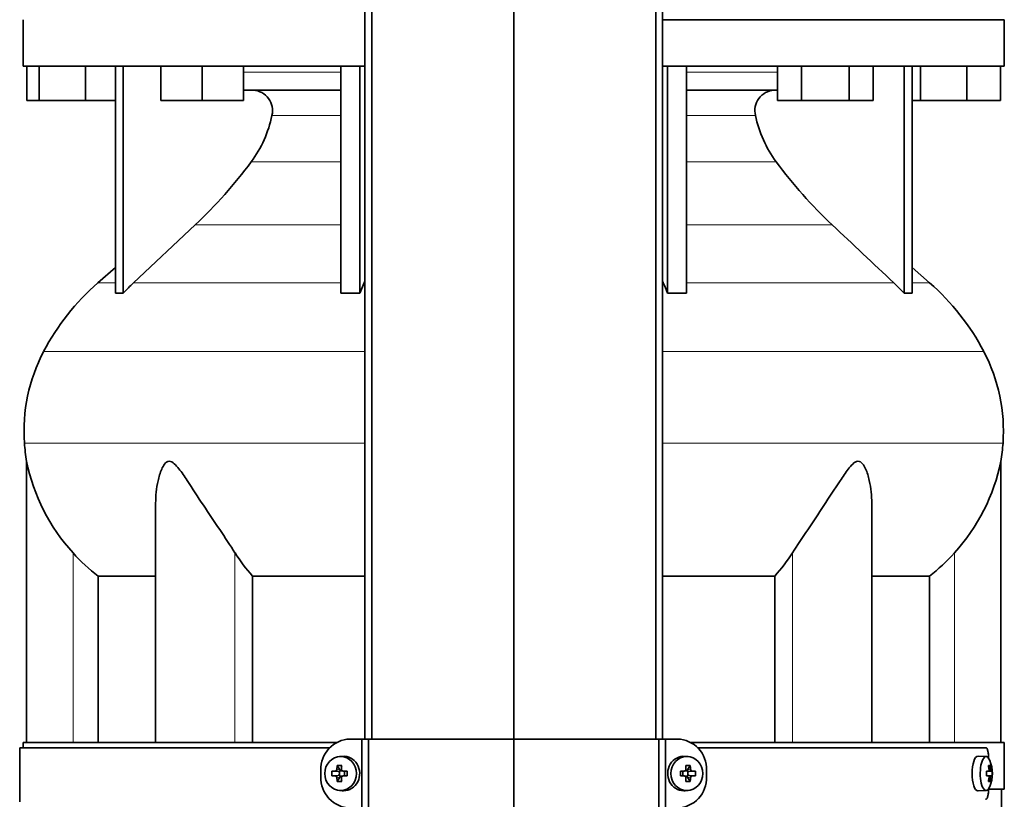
# Model space of a CAD drawing. Header units: millimetres. Extents: x 325 to 1200, y -2135 to 1831.
# Tile 13 of 21: x 332 to 618, y -62 to 165. Entities that reach past the tile are written whole.
import ezdxf

# ---------------------------------------------------------------- set-up
doc = ezdxf.new("R2010")
doc.units = ezdxf.units.MM
for name, color, linetype in [('M5X8_UNI7687', 7, 'Continuous'), ('MID_344-5', 7, 'Continuous'), ('VSI344-454_FILTR', 7, 'Continuous'), ('VSI344-454_SUPPO', 7, 'Continuous'), ('VSI344-454_TERMI', 7, 'Continuous'), ('VSI344_DIFFUSORE', 7, 'Continuous')]:
    doc.layers.add(name, color=color, linetype=linetype)

# ---------------------------------------------------------------- blocks, each defined once
blk = doc.blocks.new('SE')
at = {"layer": 'M5X8_UNI7687', "color": 7, "linetype": 'Continuous', "lineweight": 35}
for p, q in [((425.6, -49.51), (424.75, -49.58)), ((526.01, -49.58), (525.16, -49.51)), ((612.59, -49.56), (610.24, -49.5)), ((422.56, -53.8), (424.41, -53.96)), ((424.11, -52.16), (424.87, -53.46)), ((424.8, -55.06), (424.8, -53.93)), ((424.98, -53.75), (425.6, -53.75)), ((425.68, -53.76), (426.27, -53.96)), ((426.21, -53.94), (426.21, -55.05)), ((426.95, -53.8), (426.35, -53.96)), ((523.8, -53.8), (524.41, -53.96)), ((524.49, -53.96), (525.07, -53.76)), ((524.54, -55.05), (524.54, -53.94)), ((525.12, -53.75), (525.77, -53.75)), ((526.65, -52.16), (525.88, -53.46)), ((525.95, -53.93), (525.95, -55.06)), ((528.19, -53.8), (526.35, -53.96)), ((612.71, -53.84), (613.29, -53.78)), ((614.31, -53.8), (612.72, -53.92)), ((613.75, -52.16), (613.33, -52.47)), ((422.56, -55.19), (424.41, -55.03)), ((424.11, -56.83), (424.87, -55.53)), ((425.63, -55.25), (424.98, -55.25)), ((426.27, -55.03), (425.68, -55.23)), ((426.95, -55.19), (426.35, -55.03)), ((523.8, -55.19), (524.41, -55.03)), ((525.07, -55.23), (524.49, -55.03)), ((525.77, -55.25), (525.16, -55.25)), ((526.65, -56.83), (525.88, -55.53)), ((528.19, -55.19), (526.35, -55.03)), ((613.29, -55.21), (612.71, -55.15)), ((614.31, -55.19), (612.72, -55.07)), ((613.75, -56.83), (613.33, -56.52)), ((424.75, -59.41), (425.6, -59.48)), ((525.16, -59.48), (526.01, -59.41)), ((610.24, -59.49), (612.59, -59.43))]:
    blk.add_line(p, q, dxfattribs=at)
at = {"layer": 'M5X8_UNI7687', "color": 4, "linetype": 'Continuous', "lineweight": 9}
for p, q in [((424.41, -53.96), (423.55, -53.79)), ((424.02, -53.29), (424.87, -53.46)), ((425.82, -53.79), (426.35, -53.96)), ((524.41, -53.96), (524.93, -53.79)), ((525.88, -53.46), (526.73, -53.29)), ((527.2, -53.79), (526.35, -53.96)), ((612.71, -53.84), (613.29, -53.79)), ((614.11, -53.79), (612.72, -53.91)), ((613.45, -53.33), (613.94, -53.29)), ((423.55, -55.21), (424.41, -55.03)), ((424.87, -55.53), (424.02, -55.7)), ((426.35, -55.03), (425.82, -55.21)), ((524.93, -55.21), (524.41, -55.03)), ((526.73, -55.7), (525.88, -55.53)), ((526.35, -55.03), (527.2, -55.21)), ((613.29, -55.21), (612.71, -55.15)), ((612.72, -55.08), (614.11, -55.21)), ((613.94, -55.7), (613.45, -55.66))]:
    blk.add_line(p, q, dxfattribs=at)
at = {"layer": 'M5X8_UNI7687', "color": 7, "linetype": 'Continuous', "lineweight": 35}
for centre, radius, start, end in [((604.4, -54.5), 10, 337.7946, 22.2054), ((433.73, -54.5), 11.19, 176.4519, 183.5481), ((423.51, -53.28), 0.507, 274.3811, 359.1806), ((425.83, -53.31), 0.476, 177.2742, 269.1642), ((393, -54.5), 33.96, 358.8317, 1.1683), ((557.75, -54.5), 33.96, 178.8317, 181.1683), ((524.92, -53.31), 0.476, 270.8359, 2.7257), ((527.24, -53.28), 0.507, 180.8192, 265.6192), ((517.02, -54.5), 11.19, 356.4519, 3.5481), ((604.71, -54.5), 9.62, 355.8727, 4.1273), ((423.51, -55.71), 0.507, 0.8192, 85.6192), ((425.83, -55.68), 0.476, 90.8359, 182.7257), ((524.92, -55.68), 0.476, 357.2742, 89.1642), ((527.24, -55.71), 0.507, 94.3811, 179.1806)]:
    blk.add_arc(centre, radius, start, end, dxfattribs=at)
for centre in [(425.1, -54.5), (525.65, -54.5)]:
    blk.add_ellipse(centre, major_axis=(0, -4.93), ratio=0.939693, dxfattribs=at)
for centre, major_axis, ratio, start_param, end_param in [((425.95, -54.5), (0, -5), 0.939693, 0, 3.218028), ((524.8, -54.5), (0, -5), 0.939693, 3.065157, 6.283185), ((610.22, -54.5), (0, -5), 0.34202, 3.141593, 6.283185), ((612.57, -54.5), (0, -4.93), 0.34202, 2.444185, 6.283185), ((428.07, -54.65), (-9.99, 0.3), 0.0819, -1.099374, -0.984815), ((428.22, -54.5), (0, 10), 0.422618, 1.335108, 1.449667), ((427.32, -57.56), (-8.99, 2.22), 0.549436, -1.223909, -1.074217), ((424.4, -53.46), (0.805, -0.118), 0.613124, 4.809424, 5.327625), ((424.57, -53.49), (0.03, -0.501), 0.939258, 0.461161, 0.987959), ((424.4, -53.46), (0.521, -0.505), 0.511875, 0.559691, 1.077892), ((427.92, -54.5), (0, 10), 0.258819, 1.335108, 1.449667), ((428.07, -54.65), (-9.99, 0.3), 0.0819, -1.456192, -1.341632), ((426.35, -53.46), (0.052, 0.506), 0.51441, 3.025925, 3.331693), ((522.68, -54.65), (9.99, 0.3), 0.0819, 1.341632, 1.456192), ((524.4, -53.46), (-0.052, 0.506), 0.51441, 2.951492, 3.25726), ((523.43, -57.56), (8.99, 2.22), 0.549436, 1.074217, 1.223909), ((522.83, -54.5), (0, 10), 0.258819, -1.449667, -1.335108), ((526.35, -53.46), (-0.521, -0.505), 0.511875, 5.205293, 5.723494), ((526.18, -53.49), (-0.03, -0.501), 0.939258, 5.295226, 5.822024), ((526.35, -53.46), (-0.805, -0.118), 0.613124, 0.95556, 1.473761), ((522.54, -54.5), (0, 10), 0.422618, -1.449667, -1.335108), ((522.68, -54.65), (9.99, 0.3), 0.0819, 0.984815, 1.099374), ((604.41, -54.65), (9.97, 0.82), 0.029809, 0.468971, 0.583531), ((607.52, -54.5), (0, -9.26), 0.562348, 1.49595, 1.645642), ((606.47, -57.56), (7.67, 5.19), 0.199978, 0.212267, 0.361959), ((604.46, -54.5), (0, 10), 0.906308, 4.833518, 4.948078), ((604.36, -54.5), (0, 10), 0.965926, 4.833518, 4.948078), ((604.41, -54.65), (9.97, 0.82), 0.029809, 0.112154, 0.226713), ((428.07, -54.34), (-9.99, -0.3), 0.0819, 0.984815, 1.099374), ((428.22, -54.5), (0, -10), 0.422618, -1.449667, -1.335108), ((427.32, -51.43), (-8.99, -2.22), 0.549436, 1.074217, 1.223909), ((424.4, -55.53), (0.805, 0.118), 0.613124, 0.95556, 1.473761), ((424.57, -55.5), (0.03, 0.501), 0.939258, 5.295226, 5.822024), ((424.4, -55.53), (0.521, 0.505), 0.511875, 5.205293, 5.723494), ((427.92, -54.5), (0, -10), 0.258819, -1.449667, -1.335108), ((428.07, -54.34), (-9.99, -0.3), 0.0819, 1.341632, 1.456192), ((426.35, -55.53), (0.052, -0.506), 0.51441, 2.951492, 3.25726), ((522.68, -54.34), (9.99, -0.3), 0.0819, -1.456192, -1.341632), ((524.4, -55.53), (-0.052, -0.506), 0.51441, 3.025925, 3.331693), ((522.83, -54.5), (0, -10), 0.258819, 1.335108, 1.449667), ((523.43, -51.43), (8.99, -2.22), 0.549436, -1.223909, -1.074217), ((526.18, -55.5), (-0.03, 0.501), 0.939258, 0.461161, 0.987959), ((526.35, -55.53), (-0.521, 0.505), 0.511875, 0.559691, 1.077892), ((526.35, -55.53), (-0.805, 0.118), 0.613124, 4.809424, 5.327625), ((522.54, -54.5), (0, -10), 0.422618, 1.335108, 1.449667), ((522.68, -54.34), (9.99, -0.3), 0.0819, -1.099374, -0.984815), ((604.41, -54.34), (9.97, -0.82), 0.029809, -0.583531, -0.468971), ((604.46, -54.5), (0, -10), 0.906308, 1.335108, 1.449667), ((606.47, -51.43), (7.67, -5.19), 0.199978, -0.361959, -0.212267), ((604.36, -54.5), (0, -10), 0.965926, 1.335108, 1.449667), ((604.41, -54.34), (9.97, -0.82), 0.029809, -0.226713, -0.112154), ((425.95, -54.5), (0, -5), 0.939693, 6.20675, 6.283185), ((524.8, -54.5), (0, -5), 0.939693, 0, 0.076435), ((610.22, -54.5), (0, -5), 0.34202, 0, 0.010116), ((612.57, -54.5), (0, -4.93), 0.34202, 0, 0.697408)]:
    blk.add_ellipse(centre, major_axis=major_axis, ratio=ratio, start_param=start_param, end_param=end_param, dxfattribs=at)
for points in [[(613.29, -53.79), (613.29, -53.78), (613.31, -53.78), (613.33, -53.77), (613.35, -53.76), (613.37, -53.75), (613.39, -53.73), (613.4, -53.7), (613.42, -53.67), (613.43, -53.64), (613.44, -53.6), (613.45, -53.56), (613.46, -53.52), (613.46, -53.48), (613.46, -53.43), (613.46, -53.39), (613.46, -53.34), (613.46, -53.3), (613.46, -53.29)], [(613.94, -53.29), (613.94, -53.3), (613.95, -53.34), (613.96, -53.39), (613.96, -53.43), (613.97, -53.48), (613.98, -53.52), (613.99, -53.56), (614, -53.6), (614.02, -53.64), (614.03, -53.67), (614.04, -53.7), (614.05, -53.73), (614.07, -53.75), (614.08, -53.76), (614.09, -53.77), (614.1, -53.78), (614.11, -53.78), (614.11, -53.79)], [(613.46, -55.7), (613.46, -55.69), (613.46, -55.65), (613.46, -55.6), (613.46, -55.56), (613.46, -55.51), (613.46, -55.47), (613.45, -55.43), (613.44, -55.39), (613.43, -55.35), (613.42, -55.32), (613.4, -55.29), (613.39, -55.26), (613.37, -55.24), (613.35, -55.23), (613.33, -55.22), (613.31, -55.21), (613.29, -55.21), (613.29, -55.21)], [(614.11, -55.21), (614.11, -55.21), (614.1, -55.21), (614.09, -55.22), (614.08, -55.23), (614.07, -55.24), (614.05, -55.26), (614.04, -55.29), (614.03, -55.32), (614.02, -55.35), (614, -55.39), (613.99, -55.43), (613.98, -55.47), (613.97, -55.51), (613.96, -55.56), (613.96, -55.6), (613.95, -55.65), (613.94, -55.69), (613.94, -55.7)]]:
    blk.add_open_spline(points, degree=3, dxfattribs=at)
at = {"layer": 'MID_344-5', "color": 7, "linetype": 'Continuous', "lineweight": 35}
for p, q in [((432.17, 1037.5), (432.17, -44.5)), ((434.14, -44.5), (434.14, 1037.5)), ((475.38, -44.5), (475.38, 1037.5)), ((516.62, -44.5), (516.62, 1037.5)), ((518.58, 1037.5), (518.58, -44.5))]:
    blk.add_line(p, q, dxfattribs=at)
at = {"layer": 'VSI344-454_FILTR', "color": 7, "linetype": 'Continuous', "lineweight": 35}
for p, q in [((421.92, -47), (331.88, -47)), ((331.88, -47), (331.88, -62.75)), ((528.8, -47), (612.46, -47)), ((613.32, -50), (613.32, -50.07)), ((613.32, -58.92), (613.32, -59))]:
    blk.add_line(p, q, dxfattribs=at)
for points, knots in [([(613.32, -50), (613.32, -49.94), (613.32, -49.83), (613.31, -49.66), (613.31, -49.49), (613.3, -49.33), (613.29, -49.17), (613.27, -49.01), (613.24, -48.72), (613.18, -48.32), (613.08, -47.86), (612.95, -47.48), (612.82, -47.25), (612.72, -47.12), (612.63, -47.05), (612.55, -47), (612.49, -47), (612.46, -47)], [0, 0, 0, 0, 0.036092, 0.07186, 0.10742, 0.142884, 0.178369, 0.213992, 0.249865, 0.376032, 0.500265, 0.624304, 0.750267, 0.812832, 0.874898, 0.937082, 1, 1, 1, 1]), ([(612.46, -62), (612.48, -61.99), (612.51, -61.99), (612.56, -61.98), (612.61, -61.95), (612.66, -61.92), (612.7, -61.88), (612.75, -61.83), (612.83, -61.72), (612.95, -61.51), (613.08, -61.13), (613.18, -60.67), (613.25, -60.24), (613.28, -59.87), (613.3, -59.58), (613.31, -59.29), (613.32, -59.09), (613.32, -59)], [0, 0, 0, 0, 0.036074, 0.071827, 0.107372, 0.142823, 0.178296, 0.213907, 0.249769, 0.375679, 0.49974, 0.623937, 0.750153, 0.812742, 0.874833, 0.937047, 1, 1, 1, 1])]:
    blk.add_open_spline(points, degree=3, knots=knots, dxfattribs=at)
at = {"layer": 'VSI344-454_SUPPO', "color": 7, "linetype": 'Continuous', "lineweight": 35}
for p, q in [((423.98, -45.5), (332.88, -45.5)), ((332.88, -45.5), (332.88, -47)), ((526.79, -45.5), (617.88, -45.5)), ((617.88, -59), (617.88, -45.5)), ((613.32, -59), (617.88, -59)), ((617.02, -69), (617.02, -59))]:
    blk.add_line(p, q, dxfattribs=at)
at = {"layer": 'VSI344-454_TERMI', "color": 7, "linetype": 'Continuous', "lineweight": 35}
for p, q in [((427.78, -44.5), (431.29, -44.5)), ((431.29, -44.5), (433.2, -44.5)), ((431.29, -64.5), (431.29, -44.5)), ((433.2, -44.5), (475.38, -44.5)), ((433.2, -77.91), (433.2, -44.5)), ((475.38, -44.5), (517.56, -44.5)), ((475.38, -79.5), (475.38, -44.5)), ((517.56, -44.5), (519.46, -44.5)), ((517.56, -77.91), (517.56, -44.5)), ((522.97, -44.5), (519.46, -44.5)), ((519.46, -44.5), (519.46, -64.5)), ((419.38, -53.5), (419.38, -55.5)), ((531.38, -53.5), (531.38, -55.5))]:
    blk.add_line(p, q, dxfattribs=at)
for centre, radius, start, end in [((428.06, -53.18), 8.69, 91.8252, 182.088), ((522.71, -53.16), 8.67, 357.781, 88.3058), ((428.04, -55.83), 8.67, 177.781, 268.3058), ((522.69, -55.81), 8.69, 271.8252, 2.088)]:
    blk.add_arc(centre, radius, start, end, dxfattribs=at)
at = {"layer": 'VSI344_DIFFUSORE', "color": 7, "linetype": 'Continuous', "lineweight": 35}
for p, q in [((332.88, 164.5), (332.88, 151)), ((617.88, 164.5), (518.58, 164.5)), ((617.88, 151), (617.88, 164.5)), ((432.17, 151), (332.88, 151)), ((333.99, 141), (333.99, 151)), ((337.58, 141), (337.58, 151)), ((350.96, 141), (350.96, 151)), ((359.67, 85.04), (359.67, 151)), ((361.96, 85.04), (361.96, 151)), ((372.87, 141), (372.87, 151)), ((384.87, 141), (384.87, 151)), ((396.87, 141), (396.87, 151)), ((425.15, 85.04), (425.15, 151)), ((430.69, 85.04), (430.69, 151)), ((617.88, 151), (518.58, 151)), ((520.06, 85.04), (520.06, 151)), ((525.6, 85.04), (525.6, 151)), ((552.03, 141), (552.03, 151)), ((558.96, 141), (558.96, 151)), ((572.81, 141), (572.81, 151)), ((579.74, 141), (579.74, 151)), ((588.79, 85.04), (588.79, 151)), ((591.09, 85.04), (591.09, 151)), ((593.58, 141), (593.58, 151)), ((606.96, 141), (606.96, 151)), ((616.76, 141), (616.76, 151)), ((425.15, 144), (396.87, 144)), ((552.03, 144), (525.6, 144)), ((337.58, 141), (333.99, 141)), ((350.96, 141), (337.58, 141)), ((359.67, 141), (350.96, 141)), ((384.87, 141), (372.87, 141)), ((396.87, 141), (384.87, 141)), ((558.96, 141), (552.03, 141)), ((572.81, 141), (558.96, 141)), ((579.74, 141), (572.81, 141)), ((593.58, 141), (591.09, 141)), ((606.96, 141), (593.58, 141)), ((616.76, 141), (606.96, 141)), ((382.89, 104.91), (364.96, 88.05)), ((359.67, 92.47), (354.58, 88.05)), ((596.17, 88.05), (591.09, 92.47)), ((430.69, 85.04), (431.94, 88.05)), ((585.79, 88.05), (588.79, 85.04)), ((425.15, 85.04), (430.69, 85.04)), ((588.79, 85.04), (591.09, 85.04)), ((333.88, 36.19), (333.88, -45.5)), ((616.88, -45.5), (616.88, 36.19)), ((371.37, 24), (371.37, -45.5)), ((579.39, -45.5), (579.39, 24.02)), ((354.63, 2.88), (371.37, 2.88)), ((354.63, -45.5), (354.63, 2.88)), ((399.54, 2.88), (432.17, 2.88)), ((399.54, -45.5), (399.54, 2.88)), ((518.58, 2.88), (551.21, 2.88)), ((551.21, 2.88), (551.21, -45.5)), ((579.39, 2.88), (596.12, 2.88)), ((596.12, 2.88), (596.12, -45.5))]:
    blk.add_line(p, q, dxfattribs=at)
at = {"layer": 'VSI344_DIFFUSORE', "color": 4, "linetype": 'Continuous', "lineweight": 9}
for p, q in [((396.87, 149.22), (425.15, 149.22)), ((525.6, 149.22), (552.03, 149.22)), ((425.15, 136.67), (405.15, 136.67)), ((545.6, 136.67), (525.6, 136.67)), ((399.14, 123.2), (425.15, 123.2)), ((525.6, 123.2), (551.62, 123.2)), ((382.89, 104.91), (425.15, 104.91)), ((525.6, 104.91), (567.87, 104.91)), ((354.58, 88.05), (359.67, 88.05)), ((364.96, 88.05), (425.15, 88.05)), ((431.94, 88.05), (432.17, 88.05)), ((518.58, 88.05), (518.82, 88.05)), ((585.79, 88.05), (525.6, 88.05)), ((596.17, 88.05), (591.09, 88.05)), ((432.17, 68.06), (338.8, 68.06)), ((611.95, 68.06), (518.58, 68.06)), ((333.24, 41.51), (432.17, 41.51)), ((518.58, 41.51), (617.51, 41.51)), ((347.38, -45.5), (347.38, 9.61)), ((394.41, -45.5), (394.41, 9.61)), ((556.34, -45.5), (556.34, 9.61)), ((603.38, -45.5), (603.38, 9.61))]:
    blk.add_line(p, q, dxfattribs=at)
at = {"layer": 'VSI344_DIFFUSORE', "color": 7, "linetype": 'Continuous', "lineweight": 35}
for centre, radius, start, end in [((399.43, 138.11), 5.9, 345.894, 86.92), ((551.33, 138.11), 5.9, 93.08, 194.106), ((371.22, 143.75), 34.66, 323.6456, 348.2168), ((579.53, 143.75), 34.66, 191.7832, 216.3544), ((288.55, 205.08), 137.6, 313.2799, 323.4819), ((662.2, 205.08), 137.6, 216.5181, 226.7201), ((399.55, 36.33), 68.53, 131, 152.418), ((409.98, 40.21), 65.69, 133.2547, 136.96), ((453.48, 59.33), 71.37, 21.1174, 23.731), ((551.21, 36.33), 68.53, 27.582, 49), ((360.81, 66.67), 18.4, 86.4236, 93.5764), ((522.83, -22.09), 107.17, 88.518, 91.482), ((383.05, 44.94), 49.92, 152.418, 183.9452), ((567.7, 44.94), 49.92, 356.0548, 27.582), ((386.62, 45.19), 53.5, 183.9452, 189.6895), ((564.13, 45.19), 53.5, 350.3122, 356.0548), ((388.45, 47.18), 55.66, 191.3531, 222.4468), ((562.3, 47.18), 55.66, 317.5532, 348.6469), ((387.24, 45.29), 53.5, 221.8382, 232.4484), ((434.45, 34.8), 47.3, 212.1799, 222.4416), ((516.3, 34.8), 47.3, 317.5584, 327.8201), ((563.52, 45.29), 53.5, 307.5516, 318.1618)]:
    blk.add_arc(centre, radius, start, end, dxfattribs=at)
for points in [[(567.87, 104.91), (573.84, 99.29), (579.82, 93.67), (585.79, 88.05)], [(431.94, 88.05), (432.01, 88.23), (432.09, 88.4), (432.17, 88.58)], [(518.82, 88.05), (518.74, 88.23), (518.66, 88.4), (518.58, 88.58)]]:
    blk.add_open_spline(points, degree=3, dxfattribs=at)
for points, knots in [([(394.41, 9.61), (393.04, 11.77), (391.53, 14.02), (388.4, 18.68), (386.79, 21.07), (383.65, 25.84), (382.1, 28.25), (379.74, 31.81), (378.95, 32.98), (377.69, 34.58), (377.26, 35.09), (376.3, 35.93), (375.76, 36.24), (374.75, 36.19), (374.31, 35.84), (373.63, 34.98), (373.36, 34.46), (372.65, 32.85), (372.32, 31.68), (371.59, 28.38), (371.37, 26.18), (371.37, 24)], [0, 0, 0, 0, 0.125, 0.125, 0.25, 0.25, 0.375, 0.375, 0.4375, 0.4375, 0.46875, 0.46875, 0.5, 0.5, 0.53125, 0.53125, 0.5625, 0.5625, 0.625, 0.625, 0.7389823, 0.7389823, 0.7389823, 0.7389823]), ([(579.39, 24.01), (579.39, 26.21), (579.16, 28.44), (578.4, 31.81), (578.06, 32.98), (577.33, 34.58), (577.05, 35.09), (576.34, 35.93), (575.88, 36.24), (574.85, 36.19), (574.32, 35.84), (573.39, 34.98), (572.96, 34.46), (571.71, 32.85), (570.93, 31.68), (568.6, 28.17), (567.05, 25.75), (563.91, 20.98), (562.34, 18.64), (559.24, 14.04), (557.7, 11.76), (556.34, 9.61)], [0.2596572, 0.2596572, 0.2596572, 0.2596572, 0.375, 0.375, 0.4375, 0.4375, 0.46875, 0.46875, 0.5, 0.5, 0.53125, 0.53125, 0.5625, 0.5625, 0.625, 0.625, 0.75, 0.75, 0.875, 0.875, 1, 1, 1, 1])]:
    blk.add_open_spline(points, degree=3, knots=knots, dxfattribs=at)

msp = doc.modelspace()

# ---------------------------------------------------------------- block references
msp.add_blockref('SE', (0, 0))

doc.saveas('drawing.dxf')
